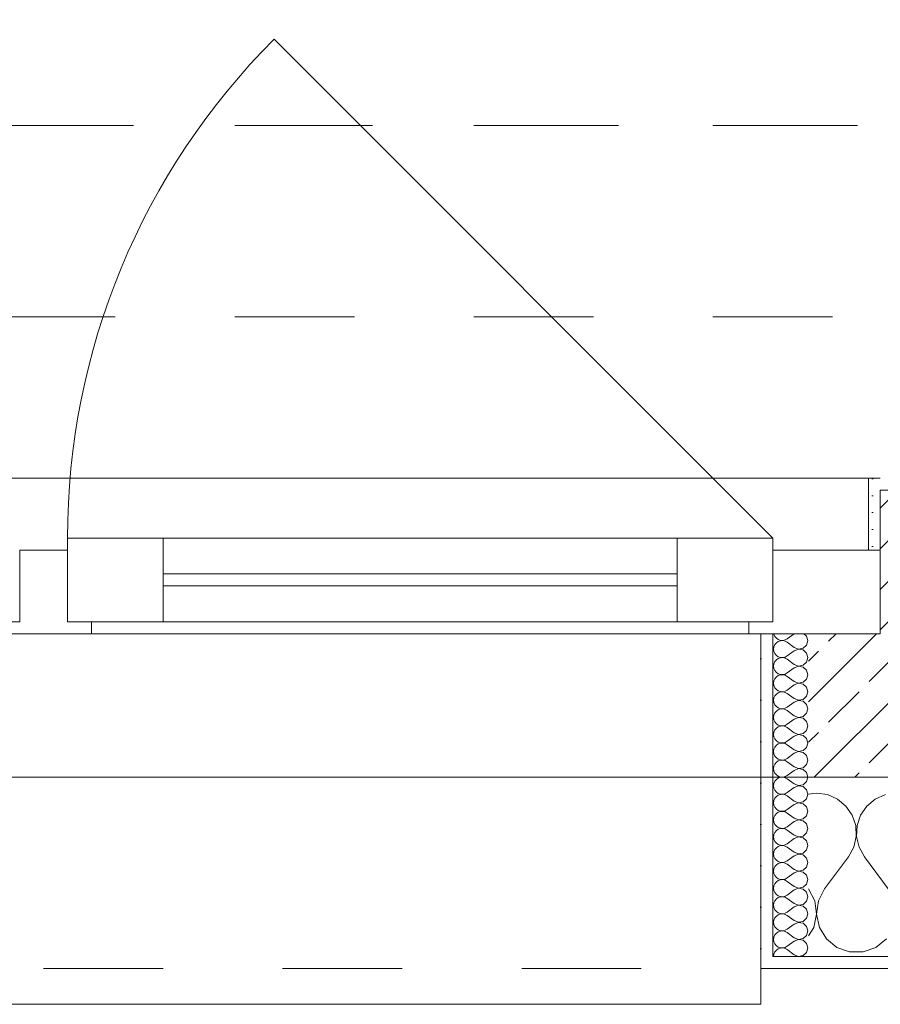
# Model space of a CAD drawing. Header units: metres. Extents: x -3.5 to 65.3, y -10.9 to 16.7.
# Tile 12 of 234: x 6.4 to 7.1, y -0.2 to 0.6. Entities that reach past the tile are written whole.
import ezdxf

# ---------------------------------------------------------------- set-up
doc = ezdxf.new("R2010")
doc.units = ezdxf.units.M
doc.header["$MEASUREMENT"] = 0
for name, pattern in [('Achse', [0.08, 0.04, -0.02, 0, -0.02]), ('Strichlinie doppelt', [0.218722, 0.105833, -0.042333, 0.028222, -0.042333]), ('Strichlinie eng', [0.046, 0.03, -0.016]), ('Untersicht', [0.04, 0.03, -0.01])]:
    doc.linetypes.add(name, pattern=pattern)
for name, color, linetype in [('451 - Universal.Achsen Raster', 7, 'Continuous'), ('603 - Struktur.Bodenplatte_ Decke Roh', 7, 'Continuous'), ('604 - Struktur.Wand Aussen', 7, 'Continuous'), ('608 - Struktur.Träger', 7, 'Continuous')]:
    doc.layers.add(name, color=color, linetype=linetype)
pattern_1 = [(0, (0, 0), (0, 0.03464102), [0, -0.02]), (0, (0.01, 0.01732), (0, 0.03464102), [0, -0.02])]

# ---------------------------------------------------------------- blocks, each defined once
blk = doc.blocks.new('*X13')
at = {"layer": '604 - Struktur.Wand Aussen', "color": 7, "linetype": 'Continuous', "lineweight": 5}
for p, q in [((7.06667, -0.00833), (7.06, -0.00926)), ((7.07578, -0.0096), (7.06667, -0.00833)), ((7.08419, -0.01331), (7.07578, -0.0096)), ((7.09127, -0.01918), (7.08419, -0.01331)), ((7.11581, -0.01331), (7.10873, -0.01918)), ((7.12422, -0.0096), (7.11581, -0.01331)), ((7.09648, -0.02676), (7.09127, -0.01918)), ((7.10873, -0.01918), (7.10352, -0.02676)), ((7.09942, -0.03547), (7.09648, -0.02676)), ((7.10352, -0.02676), (7.10058, -0.03547)), ((7.09987, -0.04466), (7.09942, -0.03547)), ((7.10058, -0.03547), (7.10013, -0.04466)), ((7.09778, -0.05362), (7.09987, -0.04466)), ((7.10013, -0.04466), (7.10222, -0.05362)), ((7.09333, -0.06167), (7.09778, -0.05362)), ((7.10222, -0.05362), (7.10667, -0.06167)), ((7.07333, -0.08833), (7.09333, -0.06167)), ((7.12667, -0.08833), (7.10667, -0.06167)), ((7.06515, -0.09839), (7.06, -0.08833)), ((7.07333, -0.08833), (7.06818, -0.09839)), ((7.06664, -0.10959), (7.06515, -0.09839)), ((7.06818, -0.09839), (7.06669, -0.10959)), ((7.06431, -0.12065), (7.06664, -0.10959)), ((7.06669, -0.10959), (7.06903, -0.12065)), ((7.06, -0.12769), (7.06431, -0.12065)), ((7.06903, -0.12065), (7.07492, -0.13029)), ((7.07492, -0.13029), (7.0837, -0.13741)), ((7.1163, -0.13741), (7.12508, -0.13029)), ((7.0837, -0.13741), (7.09435, -0.14118)), ((7.10565, -0.14118), (7.1163, -0.13741)), ((7.09435, -0.14118), (7.10565, -0.14118))]:
    blk.add_line(p, q, dxfattribs=at)
blk = doc.blocks.new('*X51')
at = {"layer": '604 - Struktur.Wand Aussen', "color": 7, "linetype": 'Continuous', "lineweight": 5}
for p, q in [((7.03091, 0.125), (7.03099, 0.12448)), ((7.03099, 0.12448), (7.03178, 0.12267)), ((7.04786, 0.125), (7.04214, 0.12071)), ((7.05822, 0.12304), (7.05608, 0.125)), ((7.03178, 0.1159), (7.03099, 0.11409)), ((7.03178, 0.12267), (7.03304, 0.12116)), ((7.03304, 0.11742), (7.03178, 0.1159)), ((7.03304, 0.12116), (7.03466, 0.12004)), ((7.03466, 0.11853), (7.03304, 0.11742)), ((7.03466, 0.12004), (7.03653, 0.11941)), ((7.03653, 0.11916), (7.03466, 0.11853)), ((7.03653, 0.11941), (7.0385, 0.11931)), ((7.0385, 0.11926), (7.03653, 0.11916)), ((7.0385, 0.11931), (7.04042, 0.11976)), ((7.04042, 0.11881), (7.0385, 0.11926)), ((7.04042, 0.11976), (7.04214, 0.12071)), ((7.04214, 0.11786), (7.04042, 0.11881)), ((7.04786, 0.11357), (7.04214, 0.11786)), ((7.05534, 0.1129), (7.05822, 0.11553)), ((7.05929, 0.11929), (7.05822, 0.12304)), ((7.05822, 0.11553), (7.05929, 0.11929)), ((7.03099, 0.11409), (7.03071, 0.11214)), ((7.03071, 0.11214), (7.03099, 0.11019)), ((7.03099, 0.11019), (7.03178, 0.10839)), ((7.03178, 0.10839), (7.03304, 0.10687)), ((7.04786, 0.11071), (7.04214, 0.10643)), ((7.04786, 0.11357), (7.0515, 0.11217)), ((7.0515, 0.11211), (7.04786, 0.11071)), ((7.0515, 0.11217), (7.05534, 0.1129)), ((7.05534, 0.11139), (7.0515, 0.11211)), ((7.05822, 0.10876), (7.05534, 0.11139)), ((7.05929, 0.105), (7.05822, 0.10876)), ((7.03099, 0.09981), (7.03071, 0.09786)), ((7.03178, 0.10161), (7.03099, 0.09981)), ((7.03304, 0.10313), (7.03178, 0.10161)), ((7.03304, 0.10687), (7.03466, 0.10575)), ((7.03466, 0.10425), (7.03304, 0.10313)), ((7.03466, 0.10575), (7.03653, 0.10512)), ((7.03653, 0.10488), (7.03466, 0.10425)), ((7.03653, 0.10512), (7.0385, 0.10503)), ((7.0385, 0.10497), (7.03653, 0.10488)), ((7.0385, 0.10503), (7.04042, 0.10547)), ((7.04042, 0.10453), (7.0385, 0.10497)), ((7.04042, 0.10547), (7.04214, 0.10643)), ((7.04214, 0.10357), (7.04042, 0.10453)), ((7.04786, 0.09929), (7.04214, 0.10357)), ((7.04786, 0.09929), (7.0515, 0.09789)), ((7.05534, 0.09861), (7.05822, 0.10124)), ((7.05822, 0.10124), (7.05929, 0.105)), ((7.03071, 0.09786), (7.03099, 0.09591)), ((7.03099, 0.09591), (7.03178, 0.0941)), ((7.03178, 0.0941), (7.03304, 0.09258)), ((7.03304, 0.09258), (7.03466, 0.09147)), ((7.03466, 0.09147), (7.03653, 0.09084)), ((7.03653, 0.09084), (7.0385, 0.09074)), ((7.0385, 0.09069), (7.03653, 0.09059)), ((7.0385, 0.09074), (7.04042, 0.09119)), ((7.04042, 0.09024), (7.0385, 0.09069)), ((7.04042, 0.09119), (7.04214, 0.09214)), ((7.04786, 0.09643), (7.04214, 0.09214)), ((7.0515, 0.09783), (7.04786, 0.09643)), ((7.0515, 0.09789), (7.05534, 0.09861)), ((7.05534, 0.0971), (7.0515, 0.09783)), ((7.05822, 0.09447), (7.05534, 0.0971)), ((7.05929, 0.09071), (7.05822, 0.09447)), ((7.05822, 0.08696), (7.05929, 0.09071)), ((7.03099, 0.08552), (7.03071, 0.08357)), ((7.03071, 0.08357), (7.03099, 0.08162)), ((7.03178, 0.08733), (7.03099, 0.08552)), ((7.03304, 0.08884), (7.03178, 0.08733)), ((7.03466, 0.08996), (7.03304, 0.08884)), ((7.03653, 0.09059), (7.03466, 0.08996)), ((7.04214, 0.08929), (7.04042, 0.09024)), ((7.04786, 0.085), (7.04214, 0.08929)), ((7.04786, 0.085), (7.0515, 0.0836)), ((7.0515, 0.08354), (7.04786, 0.08214)), ((7.0515, 0.0836), (7.05534, 0.08433)), ((7.05534, 0.08282), (7.0515, 0.08354)), ((7.05534, 0.08433), (7.05822, 0.08696)), ((7.05822, 0.08018), (7.05534, 0.08282)), ((7.03099, 0.08162), (7.03178, 0.07982)), ((7.03178, 0.07982), (7.03304, 0.0783)), ((7.03304, 0.07456), (7.03178, 0.07304)), ((7.03304, 0.0783), (7.03466, 0.07718)), ((7.03466, 0.07567), (7.03304, 0.07456)), ((7.03466, 0.07718), (7.03653, 0.07655)), ((7.03653, 0.0763), (7.03466, 0.07567)), ((7.03653, 0.07655), (7.0385, 0.07646)), ((7.0385, 0.0764), (7.03653, 0.0763)), ((7.0385, 0.07646), (7.04042, 0.0769)), ((7.04042, 0.07595), (7.0385, 0.0764)), ((7.04042, 0.0769), (7.04214, 0.07786)), ((7.04214, 0.075), (7.04042, 0.07595)), ((7.04786, 0.08214), (7.04214, 0.07786)), ((7.04786, 0.07071), (7.04214, 0.075)), ((7.05929, 0.07643), (7.05822, 0.08018)), ((7.05822, 0.07267), (7.05929, 0.07643)), ((7.03099, 0.07124), (7.03071, 0.06929)), ((7.03071, 0.06929), (7.03099, 0.06733)), ((7.03178, 0.07304), (7.03099, 0.07124)), ((7.03099, 0.06733), (7.03178, 0.06553)), ((7.04786, 0.06786), (7.04214, 0.06357)), ((7.04786, 0.07071), (7.0515, 0.06931)), ((7.0515, 0.06926), (7.04786, 0.06786)), ((7.0515, 0.06931), (7.05534, 0.07004)), ((7.05534, 0.06853), (7.0515, 0.06926)), ((7.05534, 0.07004), (7.05822, 0.07267)), ((7.05822, 0.0659), (7.05534, 0.06853)), ((7.05929, 0.06214), (7.05822, 0.0659)), ((7.03178, 0.05876), (7.03099, 0.05695)), ((7.03178, 0.06553), (7.03304, 0.06401)), ((7.03304, 0.06027), (7.03178, 0.05876)), ((7.03304, 0.06401), (7.03466, 0.0629)), ((7.03466, 0.06139), (7.03304, 0.06027)), ((7.03466, 0.0629), (7.03653, 0.06227)), ((7.03653, 0.06202), (7.03466, 0.06139)), ((7.03653, 0.06227), (7.0385, 0.06217)), ((7.0385, 0.06211), (7.03653, 0.06202)), ((7.0385, 0.06217), (7.04042, 0.06262)), ((7.04042, 0.06167), (7.0385, 0.06211)), ((7.04042, 0.06262), (7.04214, 0.06357)), ((7.04214, 0.06071), (7.04042, 0.06167)), ((7.04786, 0.05643), (7.04214, 0.06071)), ((7.05534, 0.05575), (7.05822, 0.05839)), ((7.05822, 0.05839), (7.05929, 0.06214)), ((7.03099, 0.05695), (7.03071, 0.055)), ((7.03071, 0.055), (7.03099, 0.05305)), ((7.03099, 0.05305), (7.03178, 0.05124)), ((7.03178, 0.05124), (7.03304, 0.04973)), ((7.03304, 0.04973), (7.03466, 0.04861)), ((7.04786, 0.05357), (7.04214, 0.04929)), ((7.04786, 0.05643), (7.0515, 0.05503)), ((7.0515, 0.05497), (7.04786, 0.05357)), ((7.0515, 0.05503), (7.05534, 0.05575)), ((7.05534, 0.05425), (7.0515, 0.05497)), ((7.05822, 0.05161), (7.05534, 0.05425)), ((7.05929, 0.04786), (7.05822, 0.05161)), ((7.03099, 0.04267), (7.03071, 0.04071)), ((7.03178, 0.04447), (7.03099, 0.04267)), ((7.03304, 0.04599), (7.03178, 0.04447)), ((7.03466, 0.0471), (7.03304, 0.04599)), ((7.03466, 0.04861), (7.03653, 0.04798)), ((7.03653, 0.04773), (7.03466, 0.0471)), ((7.03653, 0.04798), (7.0385, 0.04789)), ((7.0385, 0.04783), (7.03653, 0.04773)), ((7.0385, 0.04789), (7.04042, 0.04833)), ((7.04042, 0.04738), (7.0385, 0.04783)), ((7.04042, 0.04833), (7.04214, 0.04929)), ((7.04214, 0.04643), (7.04042, 0.04738)), ((7.04786, 0.04214), (7.04214, 0.04643)), ((7.04786, 0.04214), (7.0515, 0.04074)), ((7.0515, 0.04074), (7.05534, 0.04147)), ((7.05534, 0.04147), (7.05822, 0.0441)), ((7.05822, 0.0441), (7.05929, 0.04786)), ((7.03071, 0.04071), (7.03099, 0.03876)), ((7.03099, 0.03876), (7.03178, 0.03696)), ((7.03178, 0.03696), (7.03304, 0.03544)), ((7.03304, 0.03544), (7.03466, 0.03433)), ((7.03466, 0.03433), (7.03653, 0.0337)), ((7.03653, 0.03345), (7.03466, 0.03282)), ((7.03653, 0.0337), (7.0385, 0.0336)), ((7.0385, 0.03354), (7.03653, 0.03345)), ((7.0385, 0.0336), (7.04042, 0.03405)), ((7.04042, 0.0331), (7.0385, 0.03354)), ((7.04042, 0.03405), (7.04214, 0.035)), ((7.04214, 0.03214), (7.04042, 0.0331)), ((7.04786, 0.03929), (7.04214, 0.035)), ((7.0515, 0.04069), (7.04786, 0.03929)), ((7.05534, 0.03996), (7.0515, 0.04069)), ((7.05822, 0.03733), (7.05534, 0.03996)), ((7.05929, 0.03357), (7.05822, 0.03733)), ((7.05822, 0.02982), (7.05929, 0.03357)), ((7.03099, 0.02838), (7.03071, 0.02643)), ((7.03071, 0.02643), (7.03099, 0.02448)), ((7.03178, 0.03018), (7.03099, 0.02838)), ((7.03304, 0.0317), (7.03178, 0.03018)), ((7.03466, 0.03282), (7.03304, 0.0317)), ((7.04786, 0.02786), (7.04214, 0.03214)), ((7.04786, 0.025), (7.04214, 0.02071)), ((7.04786, 0.02786), (7.0515, 0.02646)), ((7.0515, 0.0264), (7.04786, 0.025)), ((7.0515, 0.02646), (7.05534, 0.02718)), ((7.05534, 0.02567), (7.0515, 0.0264)), ((7.05534, 0.02718), (7.05822, 0.02982)), ((7.05822, 0.02304), (7.05534, 0.02567)), ((7.03099, 0.02448), (7.03178, 0.02267)), ((7.03178, 0.02267), (7.03304, 0.02116)), ((7.03304, 0.01742), (7.03178, 0.0159)), ((7.03304, 0.02116), (7.03466, 0.02004)), ((7.03466, 0.01853), (7.03304, 0.01742)), ((7.03466, 0.02004), (7.03653, 0.01941)), ((7.03653, 0.01916), (7.03466, 0.01853)), ((7.03653, 0.01941), (7.0385, 0.01931)), ((7.0385, 0.01926), (7.03653, 0.01916)), ((7.0385, 0.01931), (7.04042, 0.01976)), ((7.04042, 0.01881), (7.0385, 0.01926)), ((7.04042, 0.01976), (7.04214, 0.02071)), ((7.04214, 0.01786), (7.04042, 0.01881)), ((7.04786, 0.01357), (7.04214, 0.01786)), ((7.05929, 0.01929), (7.05822, 0.02304)), ((7.05822, 0.01553), (7.05929, 0.01929)), ((7.03099, 0.01409), (7.03071, 0.01214)), ((7.03071, 0.01214), (7.03099, 0.01019)), ((7.03178, 0.0159), (7.03099, 0.01409)), ((7.03099, 0.01019), (7.03178, 0.00839)), ((7.03178, 0.00839), (7.03304, 0.00687)), ((7.04786, 0.01071), (7.04214, 0.00643)), ((7.04786, 0.01357), (7.0515, 0.01217)), ((7.0515, 0.01211), (7.04786, 0.01071)), ((7.0515, 0.01217), (7.05534, 0.0129)), ((7.05534, 0.01139), (7.0515, 0.01211)), ((7.05534, 0.0129), (7.05822, 0.01553)), ((7.05822, 0.00876), (7.05534, 0.01139)), ((7.05929, 0.005), (7.05822, 0.00876)), ((7.03178, 0.00161), (7.03099, -0.00019)), ((7.03304, 0.00313), (7.03178, 0.00161)), ((7.03304, 0.00687), (7.03466, 0.00575)), ((7.03466, 0.00425), (7.03304, 0.00313)), ((7.03466, 0.00575), (7.03653, 0.00512)), ((7.03653, 0.00488), (7.03466, 0.00425)), ((7.03653, 0.00512), (7.0385, 0.00503)), ((7.0385, 0.00497), (7.03653, 0.00488)), ((7.0385, 0.00503), (7.04042, 0.00547)), ((7.04042, 0.00453), (7.0385, 0.00497)), ((7.04042, 0.00547), (7.04214, 0.00643)), ((7.04214, 0.00357), (7.04042, 0.00453)), ((7.04786, -0.00071), (7.04214, 0.00357)), ((7.05534, -0.00139), (7.05822, 0.00124)), ((7.05822, 0.00124), (7.05929, 0.005)), ((7.03099, -0.00019), (7.03071, -0.00214)), ((7.03071, -0.00214), (7.03099, -0.00409)), ((7.03099, -0.00409), (7.03178, -0.0059)), ((7.03178, -0.0059), (7.03304, -0.00742)), ((7.03304, -0.00742), (7.03466, -0.00853)), ((7.04042, -0.00881), (7.04214, -0.00786)), ((7.04786, -0.00357), (7.04214, -0.00786)), ((7.04786, -0.00071), (7.0515, -0.00211)), ((7.0515, -0.00217), (7.04786, -0.00357)), ((7.0515, -0.00211), (7.05534, -0.00139)), ((7.05534, -0.0029), (7.0515, -0.00217)), ((7.05822, -0.00553), (7.05534, -0.0029)), ((7.05929, -0.00929), (7.05822, -0.00553)), ((7.03099, -0.01448), (7.03071, -0.01643)), ((7.03071, -0.01643), (7.03099, -0.01838)), ((7.03178, -0.01267), (7.03099, -0.01448)), ((7.03304, -0.01116), (7.03178, -0.01267)), ((7.03466, -0.01004), (7.03304, -0.01116)), ((7.03466, -0.00853), (7.03653, -0.00916)), ((7.03653, -0.00941), (7.03466, -0.01004)), ((7.03653, -0.00916), (7.0385, -0.00926)), ((7.0385, -0.00931), (7.03653, -0.00941)), ((7.0385, -0.00926), (7.04042, -0.00881)), ((7.04042, -0.00976), (7.0385, -0.00931)), ((7.04214, -0.01071), (7.04042, -0.00976)), ((7.04786, -0.015), (7.04214, -0.01071)), ((7.04786, -0.015), (7.0515, -0.0164)), ((7.0515, -0.01646), (7.04786, -0.01786)), ((7.0515, -0.0164), (7.05534, -0.01567)), ((7.05534, -0.01718), (7.0515, -0.01646)), ((7.05534, -0.01567), (7.05822, -0.01304)), ((7.05822, -0.01304), (7.05929, -0.00929)), ((7.03099, -0.01838), (7.03178, -0.02018)), ((7.03178, -0.02018), (7.03304, -0.0217)), ((7.03304, -0.0217), (7.03466, -0.02282)), ((7.03466, -0.02433), (7.03304, -0.02544)), ((7.03466, -0.02282), (7.03653, -0.02345)), ((7.03653, -0.0237), (7.03466, -0.02433)), ((7.03653, -0.02345), (7.0385, -0.02354)), ((7.0385, -0.0236), (7.03653, -0.0237)), ((7.0385, -0.02354), (7.04042, -0.0231)), ((7.04042, -0.02405), (7.0385, -0.0236)), ((7.04042, -0.0231), (7.04214, -0.02214)), ((7.04214, -0.025), (7.04042, -0.02405)), ((7.04786, -0.01786), (7.04214, -0.02214)), ((7.05822, -0.01982), (7.05534, -0.01718)), ((7.05929, -0.02357), (7.05822, -0.01982)), ((7.05822, -0.02733), (7.05929, -0.02357)), ((7.03099, -0.02876), (7.03071, -0.03071)), ((7.03071, -0.03071), (7.03099, -0.03267)), ((7.03178, -0.02696), (7.03099, -0.02876)), ((7.03099, -0.03267), (7.03178, -0.03447)), ((7.03304, -0.02544), (7.03178, -0.02696)), ((7.04786, -0.02929), (7.04214, -0.025)), ((7.04786, -0.03214), (7.04214, -0.03643)), ((7.04786, -0.02929), (7.0515, -0.03069)), ((7.0515, -0.03074), (7.04786, -0.03214)), ((7.0515, -0.03069), (7.05534, -0.02996)), ((7.05534, -0.03147), (7.0515, -0.03074)), ((7.05534, -0.02996), (7.05822, -0.02733)), ((7.05822, -0.0341), (7.05534, -0.03147)), ((7.03178, -0.03447), (7.03304, -0.03599)), ((7.03304, -0.03973), (7.03178, -0.04124)), ((7.03304, -0.03599), (7.03466, -0.0371)), ((7.03466, -0.03861), (7.03304, -0.03973)), ((7.03466, -0.0371), (7.03653, -0.03773)), ((7.03653, -0.03798), (7.03466, -0.03861)), ((7.03653, -0.03773), (7.0385, -0.03783)), ((7.0385, -0.03789), (7.03653, -0.03798)), ((7.0385, -0.03783), (7.04042, -0.03738)), ((7.04042, -0.03833), (7.0385, -0.03789)), ((7.04042, -0.03738), (7.04214, -0.03643)), ((7.04214, -0.03929), (7.04042, -0.03833)), ((7.04786, -0.04357), (7.04214, -0.03929)), ((7.05929, -0.03786), (7.05822, -0.0341)), ((7.05822, -0.04161), (7.05929, -0.03786)), ((7.03099, -0.04305), (7.03071, -0.045)), ((7.03071, -0.045), (7.03099, -0.04695)), ((7.03178, -0.04124), (7.03099, -0.04305)), ((7.03099, -0.04695), (7.03178, -0.04876)), ((7.03178, -0.04876), (7.03304, -0.05027)), ((7.04786, -0.04643), (7.04214, -0.05071)), ((7.04786, -0.04357), (7.0515, -0.04497)), ((7.0515, -0.04503), (7.04786, -0.04643)), ((7.0515, -0.04497), (7.05534, -0.04425)), ((7.05534, -0.04575), (7.0515, -0.04503)), ((7.05534, -0.04425), (7.05822, -0.04161)), ((7.05822, -0.04839), (7.05534, -0.04575)), ((7.05929, -0.05214), (7.05822, -0.04839)), ((7.03099, -0.05733), (7.03071, -0.05929)), ((7.03178, -0.05553), (7.03099, -0.05733)), ((7.03304, -0.05401), (7.03178, -0.05553)), ((7.03304, -0.05027), (7.03466, -0.05139)), ((7.03466, -0.0529), (7.03304, -0.05401)), ((7.03466, -0.05139), (7.03653, -0.05202)), ((7.03653, -0.05227), (7.03466, -0.0529)), ((7.03653, -0.05202), (7.0385, -0.05211)), ((7.0385, -0.05217), (7.03653, -0.05227)), ((7.0385, -0.05211), (7.04042, -0.05167)), ((7.04042, -0.05262), (7.0385, -0.05217)), ((7.04042, -0.05167), (7.04214, -0.05071)), ((7.04214, -0.05357), (7.04042, -0.05262)), ((7.04786, -0.05786), (7.04214, -0.05357)), ((7.05534, -0.05853), (7.05822, -0.0559)), ((7.05822, -0.0559), (7.05929, -0.05214)), ((7.03071, -0.05929), (7.03099, -0.06124)), ((7.03099, -0.06124), (7.03178, -0.06304)), ((7.03178, -0.06304), (7.03304, -0.06456)), ((7.03304, -0.06456), (7.03466, -0.06567)), ((7.03466, -0.06567), (7.03653, -0.0663)), ((7.04042, -0.06595), (7.04214, -0.065)), ((7.04786, -0.06071), (7.04214, -0.065)), ((7.04786, -0.05786), (7.0515, -0.05926)), ((7.0515, -0.05931), (7.04786, -0.06071)), ((7.0515, -0.05926), (7.05534, -0.05853)), ((7.05534, -0.06004), (7.0515, -0.05931)), ((7.05822, -0.06267), (7.05534, -0.06004)), ((7.05929, -0.06643), (7.05822, -0.06267)), ((7.03099, -0.07162), (7.03071, -0.07357)), ((7.03071, -0.07357), (7.03099, -0.07552)), ((7.03178, -0.06982), (7.03099, -0.07162)), ((7.03304, -0.0683), (7.03178, -0.06982)), ((7.03466, -0.06718), (7.03304, -0.0683)), ((7.03653, -0.06655), (7.03466, -0.06718)), ((7.03653, -0.0663), (7.0385, -0.0664)), ((7.0385, -0.06646), (7.03653, -0.06655)), ((7.0385, -0.0664), (7.04042, -0.06595)), ((7.04042, -0.0669), (7.0385, -0.06646)), ((7.04214, -0.06786), (7.04042, -0.0669)), ((7.04786, -0.07214), (7.04214, -0.06786)), ((7.04786, -0.07214), (7.0515, -0.07354)), ((7.0515, -0.0736), (7.04786, -0.075)), ((7.0515, -0.07354), (7.05534, -0.07282)), ((7.05534, -0.07433), (7.0515, -0.0736)), ((7.05534, -0.07282), (7.05822, -0.07018)), ((7.05822, -0.07018), (7.05929, -0.06643)), ((7.03099, -0.07552), (7.03178, -0.07733)), ((7.03178, -0.07733), (7.03304, -0.07884)), ((7.03304, -0.07884), (7.03466, -0.07996)), ((7.03466, -0.08147), (7.03304, -0.08258)), ((7.03466, -0.07996), (7.03653, -0.08059)), ((7.03653, -0.08084), (7.03466, -0.08147)), ((7.03653, -0.08059), (7.0385, -0.08069)), ((7.0385, -0.08074), (7.03653, -0.08084)), ((7.0385, -0.08069), (7.04042, -0.08024)), ((7.04042, -0.08119), (7.0385, -0.08074)), ((7.04042, -0.08024), (7.04214, -0.07929)), ((7.04214, -0.08214), (7.04042, -0.08119)), ((7.04786, -0.075), (7.04214, -0.07929)), ((7.04786, -0.08643), (7.04214, -0.08214)), ((7.05822, -0.07696), (7.05534, -0.07433)), ((7.05929, -0.08071), (7.05822, -0.07696)), ((7.05822, -0.08447), (7.05929, -0.08071)), ((7.03099, -0.08591), (7.03071, -0.08786)), ((7.03071, -0.08786), (7.03099, -0.08981)), ((7.03178, -0.0841), (7.03099, -0.08591)), ((7.03099, -0.08981), (7.03178, -0.09161)), ((7.03304, -0.08258), (7.03178, -0.0841)), ((7.04786, -0.08929), (7.04214, -0.09357)), ((7.04786, -0.08643), (7.0515, -0.08783)), ((7.0515, -0.08789), (7.04786, -0.08929)), ((7.0515, -0.08783), (7.05534, -0.0871)), ((7.05534, -0.08861), (7.0515, -0.08789)), ((7.05534, -0.0871), (7.05822, -0.08447)), ((7.05822, -0.09124), (7.05534, -0.08861)), ((7.03178, -0.09839), (7.03099, -0.10019)), ((7.03178, -0.09161), (7.03304, -0.09313)), ((7.03304, -0.09687), (7.03178, -0.09839)), ((7.03304, -0.09313), (7.03466, -0.09425)), ((7.03466, -0.09575), (7.03304, -0.09687)), ((7.03466, -0.09425), (7.03653, -0.09488)), ((7.03653, -0.09512), (7.03466, -0.09575)), ((7.03653, -0.09488), (7.0385, -0.09497)), ((7.0385, -0.09503), (7.03653, -0.09512)), ((7.0385, -0.09497), (7.04042, -0.09453)), ((7.04042, -0.09547), (7.0385, -0.09503)), ((7.04042, -0.09453), (7.04214, -0.09357)), ((7.04214, -0.09643), (7.04042, -0.09547)), ((7.04786, -0.10071), (7.04214, -0.09643)), ((7.05534, -0.10139), (7.05822, -0.09876)), ((7.05929, -0.095), (7.05822, -0.09124)), ((7.05822, -0.09876), (7.05929, -0.095)), ((7.03099, -0.10019), (7.03071, -0.10214)), ((7.03071, -0.10214), (7.03099, -0.10409)), ((7.03099, -0.10409), (7.03178, -0.1059)), ((7.03178, -0.1059), (7.03304, -0.10742)), ((7.04786, -0.10357), (7.04214, -0.10786)), ((7.04786, -0.10071), (7.0515, -0.10211)), ((7.0515, -0.10217), (7.04786, -0.10357)), ((7.0515, -0.10211), (7.05534, -0.10139)), ((7.05534, -0.1029), (7.0515, -0.10217)), ((7.05822, -0.10553), (7.05534, -0.1029)), ((7.05929, -0.10929), (7.05822, -0.10553)), ((7.03099, -0.11448), (7.03071, -0.11643)), ((7.03178, -0.11267), (7.03099, -0.11448)), ((7.03304, -0.11116), (7.03178, -0.11267)), ((7.03304, -0.10742), (7.03466, -0.10853)), ((7.03466, -0.11004), (7.03304, -0.11116)), ((7.03466, -0.10853), (7.03653, -0.10916)), ((7.03653, -0.10941), (7.03466, -0.11004)), ((7.03653, -0.10916), (7.0385, -0.10926)), ((7.0385, -0.10931), (7.03653, -0.10941)), ((7.0385, -0.10926), (7.04042, -0.10881)), ((7.04042, -0.10976), (7.0385, -0.10931)), ((7.04042, -0.10881), (7.04214, -0.10786)), ((7.04214, -0.11071), (7.04042, -0.10976)), ((7.04786, -0.115), (7.04214, -0.11071)), ((7.04786, -0.115), (7.0515, -0.1164)), ((7.05534, -0.11567), (7.05822, -0.11304)), ((7.05822, -0.11304), (7.05929, -0.10929)), ((7.03071, -0.11643), (7.03099, -0.11838)), ((7.03099, -0.11838), (7.03178, -0.12018)), ((7.03178, -0.12018), (7.03304, -0.1217)), ((7.03304, -0.1217), (7.03466, -0.12282)), ((7.03466, -0.12282), (7.03653, -0.12345)), ((7.03653, -0.12345), (7.0385, -0.12354)), ((7.0385, -0.12354), (7.04042, -0.1231)), ((7.04042, -0.1231), (7.04214, -0.12214)), ((7.04786, -0.11786), (7.04214, -0.12214)), ((7.0515, -0.11646), (7.04786, -0.11786)), ((7.0515, -0.1164), (7.05534, -0.11567)), ((7.05534, -0.11718), (7.0515, -0.11646)), ((7.05822, -0.11982), (7.05534, -0.11718)), ((7.05929, -0.12357), (7.05822, -0.11982)), ((7.03099, -0.12876), (7.03071, -0.13071)), ((7.03071, -0.13071), (7.03099, -0.13267)), ((7.03178, -0.12696), (7.03099, -0.12876)), ((7.03304, -0.12544), (7.03178, -0.12696)), ((7.03466, -0.12433), (7.03304, -0.12544)), ((7.03653, -0.1237), (7.03466, -0.12433)), ((7.0385, -0.1236), (7.03653, -0.1237)), ((7.04042, -0.12405), (7.0385, -0.1236)), ((7.04214, -0.125), (7.04042, -0.12405)), ((7.04786, -0.12929), (7.04214, -0.125)), ((7.04786, -0.12929), (7.0515, -0.13069)), ((7.0515, -0.13074), (7.04786, -0.13214)), ((7.0515, -0.13069), (7.05534, -0.12996)), ((7.05534, -0.13147), (7.0515, -0.13074)), ((7.05534, -0.12996), (7.05822, -0.12733)), ((7.05822, -0.1341), (7.05534, -0.13147)), ((7.05822, -0.12733), (7.05929, -0.12357)), ((7.03099, -0.13267), (7.03178, -0.13447)), ((7.03178, -0.13447), (7.03304, -0.13599)), ((7.03304, -0.13973), (7.03178, -0.14124)), ((7.03304, -0.13599), (7.03466, -0.1371)), ((7.03466, -0.13861), (7.03304, -0.13973)), ((7.03466, -0.1371), (7.03653, -0.13773)), ((7.03653, -0.13798), (7.03466, -0.13861)), ((7.03653, -0.13773), (7.0385, -0.13783)), ((7.0385, -0.13789), (7.03653, -0.13798)), ((7.0385, -0.13783), (7.04042, -0.13738)), ((7.04042, -0.13833), (7.0385, -0.13789)), ((7.04042, -0.13738), (7.04214, -0.13643)), ((7.04214, -0.13929), (7.04042, -0.13833)), ((7.04786, -0.13214), (7.04214, -0.13643)), ((7.04786, -0.14357), (7.04214, -0.13929)), ((7.05929, -0.13786), (7.05822, -0.1341)), ((7.05822, -0.14161), (7.05929, -0.13786)), ((7.03099, -0.14305), (7.03071, -0.145)), ((7.03178, -0.14124), (7.03099, -0.14305)), ((7.04786, -0.14357), (7.0515, -0.14497)), ((7.0515, -0.14497), (7.05534, -0.14425)), ((7.05534, -0.14425), (7.05822, -0.14161))]:
    blk.add_line(p, q, dxfattribs=at)

msp = doc.modelspace()

# ---------------------------------------------------------------- hatches: boundary and pattern name
at = {"layer": '604 - Struktur.Wand Aussen', "linetype": 'Continuous', "lineweight": 0, "true_color": 0x000000}
h = msp.add_hatch(dxfattribs=at)
h.set_pattern_fill('Gips_0001', color=18, style=0, pattern_type=2)
h.set_pattern_definition([(45, (0, 0), (-0.007071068, 0.007071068), [0, -0.01])])
h.paths.add_polyline_path([(7.12, 0.255), (7.11, 0.255), (7.11, 0.195), (7.12, 0.195)])
h = msp.add_hatch(dxfattribs=at)
h.set_pattern_fill('Beton__Stahlbeton_0001', color=18, style=0, pattern_type=2)
h.set_pattern_definition([(45, (0, 0), (-0.03394113, 0.03394113), []), (45, (-0.01697, 0.01697), (-0.03394113, 0.03394113), [0.036, -0.012])])
h.paths.add_polyline_path([(7.12, 0.125), (7.06, 0.125), (7.06, 0.005), (8.38, 0.005), (8.38, 0.125), (8.32, 0.125), (8.32, 0.195), (8.32, 0.245), (7.12, 0.245), (7.12, 0.195)])
h = msp.add_hatch(dxfattribs=at)
h.set_pattern_fill('Verputz_0001', color=18, style=0, pattern_type=2)
h.set_pattern_definition(pattern_1)
h.paths.add_polyline_path([(7.03, -0.155), (7.03, 0.125), (7.02, 0.125), (7.02, -0.155)])
h = msp.add_hatch(dxfattribs=at)
h.set_pattern_fill('Verputz_0001', color=18, style=0, pattern_type=2)
h.set_pattern_definition(pattern_1)
h.paths.add_polyline_path([(7.03, -0.155), (8.41, -0.155), (8.41, -0.145), (7.03, -0.145)])

# ---------------------------------------------------------------- linework, layer by layer
at = {"layer": '451 - Universal.Achsen Raster', "color": 160, "linetype": 'Strichlinie doppelt', "lineweight": 9, "true_color": 0x3232ff}
msp.add_line((64.93503, 0.54998), (-3.175, 0.54998), dxfattribs=at)
at = {"layer": '603 - Struktur.Bodenplatte_ Decke Roh', "color": 7, "linetype": 'Continuous', "lineweight": 18, "flags": 128}
msp.add_lwpolyline([(47.47999, 13.695), (14.77999, 13.695), (14.77999, 13.455), (14.77999, 12.99998), (14.84, 12.99998), (14.84, 8.58498), (13.03, 8.58498), (13.03, 8.72498), (11.41, 8.72498), (11.41, 12.99998), (11.47999, 12.99998), (11.47999, 13.455), (11.47999, 13.695), (-0.015, 13.695), (-0.015, 0.005), (62.27503, 0.005)], dxfattribs=at)
at = {"layer": '604 - Struktur.Wand Aussen', "color": 7, "linetype": 'Continuous', "lineweight": 9}
for p, q in [((7.03, 0.205), (6.61281, 0.62219)), ((4.73, 0.255), (7.11, 0.255)), ((7.02, -0.185), (7.02, -0.155)), ((4.82, -0.185), (7.02, -0.185))]:
    msp.add_line(p, q, dxfattribs=at)
at = {"layer": '604 - Struktur.Wand Aussen', "color": 7, "linetype": 'Strichlinie eng', "lineweight": 9}
for p, q in [((4.73, 0.255), (7.11, 0.255)), ((4.82, -0.155), (7.02, -0.155))]:
    msp.add_line(p, q, dxfattribs=at)
at = {"layer": '604 - Struktur.Wand Aussen', "color": 7, "linetype": 'Continuous', "lineweight": 5}
for p, q in [((7.11, 0.245), (7.11, 0.255)), ((7.12, 0.255), (7.11, 0.255)), ((7.11, 0.245), (7.11, 0.255)), ((7.11, 0.195), (7.11, 0.245)), ((7.11, 0.195), (7.11, 0.245)), ((7.12, 0.195), (7.11, 0.195)), ((7.12, 0.195), (7.11, 0.195)), ((7.12, 0.195), (7.11, 0.195)), ((7.02, 0.005), (7.02, 0.125)), ((7.03, 0.125), (7.02, 0.125)), ((7.03, 0.125), (7.02, 0.125)), ((7.03, 0.125), (7.02, 0.125)), ((7.02, 0.005), (7.02, 0.125)), ((7.06, 0.125), (7.03, 0.125)), ((7.03, 0.125), (7.03, -0.145)), ((7.03, -0.145), (7.03, 0.125)), ((7.06, 0.125), (7.03, 0.125)), ((7.06, 0.125), (7.03, 0.125)), ((7.02, -0.005), (7.02, 0.005)), ((7.02, -0.005), (7.02, 0.005)), ((7.02, -0.145), (7.02, -0.005)), ((7.02, -0.145), (7.02, -0.005)), ((7.02, -0.155), (7.02, -0.145)), ((7.02, -0.155), (7.02, -0.145)), ((7.06, -0.145), (7.03, -0.145)), ((7.06, -0.145), (8.38, -0.145)), ((7.03, -0.155), (7.02, -0.155))]:
    msp.add_line(p, q, dxfattribs=at)
at = {"layer": '604 - Struktur.Wand Aussen', "color": 7, "linetype": 'Continuous', "lineweight": 13}
for p, q in [((8.32, 0.245), (7.12, 0.245)), ((7.12, 0.245), (7.12, 0.195)), ((6.44, 0.135), (6.44, 0.205)), ((6.44, 0.205), (6.52, 0.205)), ((6.52, 0.205), (6.95, 0.205)), ((6.52, 0.205), (6.52, 0.135)), ((6.95, 0.135), (6.95, 0.205)), ((6.95, 0.205), (7.03, 0.205)), ((7.03, 0.205), (7.03, 0.135)), ((6.4, 0.135), (6.4, 0.195)), ((6.4, 0.195), (6.42, 0.195)), ((6.42, 0.195), (6.44, 0.195)), ((6.44, 0.195), (6.44, 0.135)), ((7.03, 0.135), (7.03, 0.195)), ((7.03, 0.195), (7.12, 0.195)), ((7.12, 0.125), (7.12, 0.195)), ((7.12, 0.125), (7.12, 0.195)), ((7.12, 0.125), (7.12, 0.195)), ((6.52, 0.175), (6.95, 0.175)), ((6.95, 0.165), (6.52, 0.165)), ((6.38, 0.135), (6.4, 0.135)), ((6.44, 0.135), (6.46, 0.135)), ((6.52, 0.135), (6.44, 0.135)), ((6.46, 0.135), (6.46, 0.125)), ((6.95, 0.135), (6.52, 0.135)), ((7.03, 0.135), (6.95, 0.135)), ((7.01, 0.125), (7.01, 0.135)), ((7.01, 0.135), (7.03, 0.135)), ((6.42, 0.125), (6.38, 0.125)), ((6.46, 0.125), (6.42, 0.125)), ((7.01, 0.125), (6.46, 0.125)), ((7.12, 0.125), (7.01, 0.125)), ((7.06, 0.125), (7.12, 0.125)), ((7.06, 0.125), (7.12, 0.125)), ((7.06, 0.125), (7.12, 0.125)), ((7.06, 0.005), (8.38, 0.005))]:
    msp.add_line(p, q, dxfattribs=at)
at = {"layer": '604 - Struktur.Wand Aussen', "color": 7, "linetype": 'Continuous', "lineweight": 5, "flags": 128}
msp.add_lwpolyline([(7.03, -0.155), (8.41, -0.155)], dxfattribs=at)
at = {"layer": '604 - Struktur.Wand Aussen', "color": 7, "linetype": 'Continuous', "lineweight": 9}
msp.add_arc((7.03, 0.205), 0.59, 135, 180, dxfattribs=at)
msp.add_point((7.11, 0.255), dxfattribs=at)
at = {"layer": '608 - Struktur.Träger', "color": 7, "linetype": 'Achse', "lineweight": 9}
msp.add_line((0.37999, 0.54998), (61.87999, 0.54998), dxfattribs=at)
at = {"layer": '608 - Struktur.Träger', "color": 7, "linetype": 'Untersicht', "lineweight": 13}
msp.add_line((0.37999, 0.38998), (61.87999, 0.38998), dxfattribs=at)

# ---------------------------------------------------------------- block references
at = {"layer": '604 - Struktur.Wand Aussen', "color": 7, "lineweight": 18}
for name in ['*X51', '*X13']:
    msp.add_blockref(name, (0, 0), dxfattribs=at)

doc.saveas('drawing.dxf')
